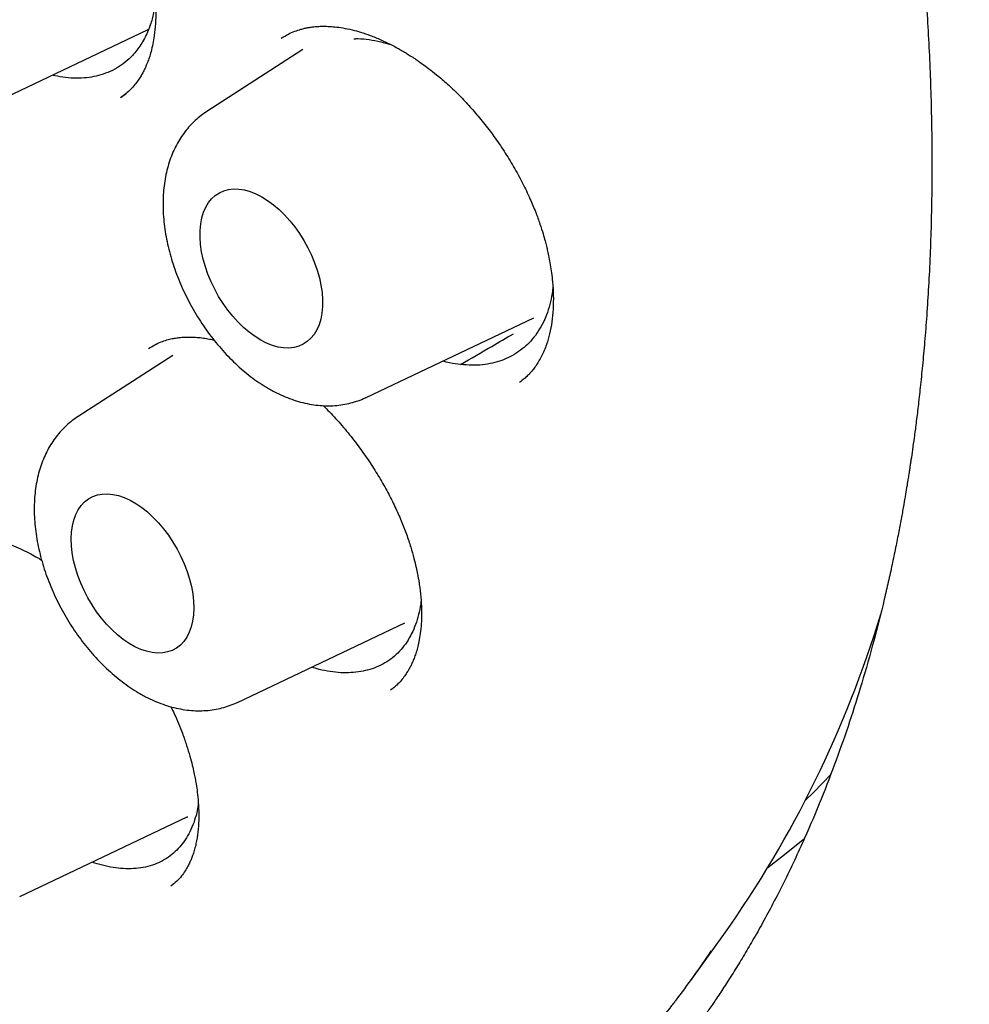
# Model space of a CAD drawing. Header units: millimetres. Extents: x 8 to 677, y 12 to 772.
# Tile 27 of 77: x 618.55 to 625.27, y 317.75 to 324.71. Entities that reach past the tile are written whole.
import ezdxf

# ---------------------------------------------------------------- set-up
doc = ezdxf.new("R2010")
doc.units = ezdxf.units.MM

msp = doc.modelspace()

# ---------------------------------------------------------------- linework, layer by layer
at = {"color": 7, "linetype": 'Continuous', "lineweight": 30}
for p, q in [((618.4532, 324.1652), (619.4583, 324.6429)), ((620.552, 324.5012), (619.8728, 324.0629)), ((619.2664, 324.1637), (619.302, 324.1902)), ((620.9998, 322.0402), (622.1854, 322.6037)), ((619.632, 322.3378), (618.9615, 321.9052)), ((622.0917, 322.1518), (622.0984, 322.1572)), ((620.0886, 319.8825), (621.2742, 320.446)), ((621.1781, 319.9756), (621.1722, 319.9711)), ((618.5489, 318.5085), (619.7344, 319.0719)), ((619.7344, 319.0719), (619.7375, 319.0734)), ((623.2968, 317.9157), (623.5316, 318.241))]:
    msp.add_line(p, q, dxfattribs=at)
at = {"color": 7, "linetype": 'Continuous', "lineweight": 30, "flags": 128}
for points in [[(620.2613, 323.4593), (620.3025, 323.4337), (620.3433, 323.4037), (620.3833, 323.3697), (620.4222, 323.3318), (620.4596, 323.2905), (620.4952, 323.2462), (620.5286, 323.1992), (620.5596, 323.1499), (620.5878, 323.0989), (620.613, 323.0465), (620.6351, 322.9933), (620.6537, 322.9397), (620.6687, 322.8862), (620.68, 322.8333), (620.6875, 322.7815), (620.6911, 322.7313), (620.6908, 322.683), (620.6866, 322.6372), (620.6784, 322.5942), (620.6665, 322.5545), (620.6509, 322.5183), (620.6317, 322.4861), (620.6091, 322.4582), (620.5833, 322.4346), (620.5546, 322.4158), (620.5233, 322.4019), (620.4895, 322.3929), (620.4536, 322.389), (620.4159, 322.3902), (620.3768, 322.3964), (620.3367, 322.4077), (620.2958, 322.424), (620.2546, 322.445), (620.2134, 322.4706), (620.1726, 322.5006), (620.1326, 322.5347), (620.0937, 322.5725), (620.0563, 322.6138), (620.0207, 322.6581), (619.9873, 322.7051), (619.9563, 322.7544), (619.9281, 322.8054), (619.9029, 322.8578), (619.8808, 322.911), (619.8622, 322.9646), (619.8472, 323.0181), (619.8359, 323.071), (619.8284, 323.1228), (619.8248, 323.1731), (619.8251, 323.2213), (619.8293, 323.2672), (619.8375, 323.3101), (619.8494, 323.3499), (619.865, 323.386), (619.8842, 323.4182), (619.9068, 323.4462), (619.9325, 323.4697), (619.9613, 323.4885), (619.9926, 323.5025), (620.0264, 323.5114), (620.0623, 323.5154), (620.1, 323.5142), (620.1391, 323.5079), (620.1792, 323.4966), (620.2201, 323.4804), (620.2613, 323.4593)], [(618.9132, 321.0398), (618.9155, 321.0869), (618.9217, 321.1313), (618.9317, 321.1727), (618.9455, 321.2107), (618.9629, 321.2449), (618.9838, 321.275), (619.008, 321.3008), (619.0353, 321.322), (619.0654, 321.3384), (619.098, 321.3499), (619.1329, 321.3563), (619.1697, 321.3577), (619.2081, 321.354), (619.2478, 321.3452), (619.2884, 321.3314), (619.3295, 321.3127), (619.3707, 321.2894), (619.4117, 321.2615), (619.4522, 321.2295), (619.4917, 321.1935), (619.5299, 321.1539), (619.5664, 321.111), (619.6009, 321.0653), (619.6331, 321.0171), (619.6628, 320.9669), (619.6895, 320.9151), (619.7132, 320.8623), (619.7336, 320.8088), (619.7504, 320.7552), (619.7636, 320.702), (619.773, 320.6496), (619.7786, 320.5985), (619.7802, 320.5491), (619.7779, 320.502), (619.7717, 320.4576), (619.7617, 320.4162), (619.7479, 320.3782), (619.7304, 320.344), (619.7095, 320.3139), (619.6854, 320.2881), (619.6581, 320.2669), (619.628, 320.2505), (619.5954, 320.239), (619.5605, 320.2326), (619.5237, 320.2312), (619.4853, 320.2349), (619.4456, 320.2437), (619.405, 320.2575), (619.3639, 320.2762), (619.3227, 320.2995), (619.2816, 320.3274), (619.2412, 320.3594), (619.2017, 320.3954), (619.1635, 320.435), (619.127, 320.4779), (619.0925, 320.5236), (619.0602, 320.5718), (619.0306, 320.622), (619.0038, 320.6738), (618.9802, 320.7266), (618.9598, 320.7801), (618.943, 320.8337), (618.9298, 320.8869), (618.9204, 320.9393), (618.9148, 320.9904), (618.9132, 321.0398)], [(624.1074, 319.1895), (624.1642, 319.2454), (624.2893, 319.3744)], [(624.1004, 318.9181), (623.9394, 318.7864), (623.8428, 318.7123)]]:
    msp.add_lwpolyline(points, dxfattribs=at)
at = {"color": 7, "linetype": 'Continuous', "lineweight": 30}
for centre, radius, start, end in [((617.0661, 322.8105), 7.9172, 324.74934, 343.08363), ((617.8275, 321.8636), 6.7453, 322.62901, 326.32628)]:
    msp.add_arc(centre, radius, start, end, dxfattribs=at)
for points, knots in [([(607.8632, 345.3514), (607.8979, 345.3538), (607.9714, 345.3588), (608.0896, 345.3645), (608.2213, 345.3686), (608.3668, 345.3703), (608.5264, 345.3687), (608.7003, 345.3629), (608.874, 345.353), (609.0456, 345.3393), (609.2132, 345.3224), (609.3901, 345.3007), (609.5764, 345.2737), (609.7719, 345.2409), (609.972, 345.2025), (610.1807, 345.1577), (610.3911, 345.1074), (610.6005, 345.0524), (610.7972, 344.9962), (610.9811, 344.9399), (611.1518, 344.8844), (611.3067, 344.8313), (611.446, 344.7814), (611.5702, 344.7352), (611.6823, 344.6921), (611.7823, 344.6526), (611.8642, 344.6194), (611.9289, 344.5927), (611.9772, 344.5725), (612.0156, 344.5563), (612.0477, 344.5426), (612.0786, 344.5293), (612.1164, 344.513), (612.163, 344.4926), (612.2177, 344.4685), (612.2765, 344.4421), (612.3683, 344.4004), (612.4967, 344.3407), (612.6652, 344.2595), (612.8398, 344.1723), (613.0196, 344.0792), (613.2035, 343.9807), (613.398, 343.8729), (613.6028, 343.7551), (613.818, 343.6268), (614.0504, 343.4831), (614.2992, 343.3232), (614.5634, 343.1464), (614.8352, 342.957), (615.1142, 342.7546), (615.4004, 342.5386), (615.6933, 342.3086), (615.984, 342.071), (616.272, 341.8266), (616.5566, 341.5761), (616.8458, 341.3122), (617.1391, 341.0346), (617.4362, 340.7429), (617.7341, 340.4397), (618.0322, 340.1249), (618.3301, 339.7987), (618.6298, 339.4582), (618.931, 339.1033), (619.2331, 338.7337), (619.5355, 338.3494), (619.8247, 337.9674), (620.1006, 337.5893), (620.3619, 337.2184), (620.6181, 336.8416), (620.8665, 336.463), (621.1058, 336.085), (621.3361, 335.7082), (621.5574, 335.3329), (621.7893, 334.9256), (622.0293, 334.4868), (622.2745, 334.0172), (622.506, 333.5531), (622.7241, 333.0951), (622.929, 332.6438), (623.1211, 332.1998), (623.3067, 331.7497), (623.4848, 331.2943), (623.6546, 330.8347), (623.8111, 330.3863), (623.9546, 329.9493), (624.0821, 329.5366), (624.1951, 329.1477), (624.2961, 328.7781), (624.3906, 328.4096), (624.4798, 328.0365), (624.5637, 327.6574), (624.6419, 327.2725), (624.7163, 326.8689), (624.7856, 326.4467), (624.8481, 326.0062), (624.9012, 325.5609), (624.944, 325.1115), (624.9706, 324.7345), (624.9863, 324.4298), (624.9951, 324.1977), (625.0007, 323.965), (625.003, 323.732), (625.002, 323.4992), (624.9976, 323.2709), (624.9899, 323.0459), (624.9794, 322.83), (624.9664, 322.6249), (624.9519, 322.4378), (624.9366, 322.2684), (624.921, 322.1162), (624.9057, 321.981), (624.8911, 321.8623), (624.8777, 321.7601), (624.8657, 321.6739), (624.8565, 321.6108), (624.8499, 321.5667), (624.8453, 321.5365), (624.8403, 321.5042), (624.834, 321.4645), (624.8258, 321.4136), (624.8155, 321.3515), (624.8025, 321.2764), (624.7867, 321.1882), (624.7677, 321.0866), (624.7456, 320.9746), (624.7209, 320.8559), (624.6941, 320.734), (624.6522, 320.5531), (624.5915, 320.3124), (624.5097, 320.0242), (624.4207, 319.7429), (624.3252, 319.4694), (624.2192, 319.1942), (624.1194, 318.9592), (624.0299, 318.7635), (623.9552, 318.609), (623.88, 318.4618), (623.8067, 318.3253), (623.7363, 318.2002), (623.6691, 318.0861), (623.6038, 317.9796), (623.5409, 317.881), (623.4812, 317.7906), (623.4273, 317.7117), (623.3794, 317.6435), (623.3499, 317.6025), (623.3362, 317.5834)], [0, 0, 0, 0, 0.004086, 0.008628, 0.013628, 0.019084, 0.024997, 0.031368, 0.038197, 0.043883, 0.049851, 0.056103, 0.062637, 0.069453, 0.076518, 0.083383, 0.090965, 0.098087, 0.104748, 0.110949, 0.11669, 0.12197, 0.126526, 0.130672, 0.13441, 0.137737, 0.140655, 0.142582, 0.144192, 0.145465, 0.146411, 0.147382, 0.148546, 0.150167, 0.152027, 0.153981, 0.156011, 0.161149, 0.166718, 0.172717, 0.178436, 0.184499, 0.190905, 0.197654, 0.204746, 0.212182, 0.220647, 0.229385, 0.238391, 0.247666, 0.25721, 0.267022, 0.277103, 0.28658, 0.296282, 0.306211, 0.316365, 0.326744, 0.33735, 0.347897, 0.358658, 0.369634, 0.380823, 0.392227, 0.403845, 0.415677, 0.426205, 0.436898, 0.447608, 0.458171, 0.468586, 0.478854, 0.488973, 0.498944, 0.511491, 0.523796, 0.535859, 0.547678, 0.559255, 0.57059, 0.581682, 0.593602, 0.605229, 0.616562, 0.627601, 0.638346, 0.64786, 0.657137, 0.666456, 0.675967, 0.685669, 0.695562, 0.705646, 0.71696, 0.728504, 0.740279, 0.752284, 0.764521, 0.770839, 0.777217, 0.783655, 0.790152, 0.796709, 0.803293, 0.80957, 0.816019, 0.821991, 0.827487, 0.832506, 0.837049, 0.841115, 0.844705, 0.847818, 0.850456, 0.852617, 0.853635, 0.854525, 0.855412, 0.856636, 0.858217, 0.860154, 0.862447, 0.865262, 0.868476, 0.872088, 0.875959, 0.879902, 0.883916, 0.893661, 0.903803, 0.913194, 0.922901, 0.932924, 0.943263, 0.949313, 0.955454, 0.961376, 0.966944, 0.972159, 0.977019, 0.981526, 0.986075, 0.990197, 0.993891, 0.997159, 1, 1, 1, 1]), ([(601.9687, 336.673), (601.9685, 336.6319), (601.968, 336.5128), (601.9698, 336.3142), (601.9753, 336.0768), (601.9843, 335.8376), (601.9967, 335.5968), (602.0126, 335.3544), (602.032, 335.1105), (602.0549, 334.8651), (602.0812, 334.6184), (602.1109, 334.3703), (602.1441, 334.1211), (602.1807, 333.8707), (602.2207, 333.6192), (602.2641, 333.3668), (602.3109, 333.1134), (602.361, 332.8592), (602.4145, 332.6042), (602.4713, 332.3486), (602.5315, 332.0923), (602.5949, 331.8355), (602.6616, 331.5782), (602.7315, 331.3206), (602.8047, 331.0626), (602.8811, 330.8044), (602.9607, 330.5461), (603.0434, 330.2877), (603.1293, 330.0293), (603.2183, 329.771), (603.3104, 329.5128), (603.4055, 329.2549), (603.5036, 328.9973), (603.6048, 328.74), (603.7089, 328.4833), (603.8159, 328.227), (603.9259, 327.9714), (604.0387, 327.7165), (604.1543, 327.4624), (604.2727, 327.2091), (604.3939, 326.9568), (604.5179, 326.7054), (604.6445, 326.4551), (604.7738, 326.206), (604.9057, 325.9581), (605.0401, 325.7115), (605.1771, 325.4662), (605.3166, 325.2224), (605.4585, 324.9802), (605.6028, 324.7395), (605.7495, 324.5005), (605.8986, 324.2632), (606.0499, 324.0277), (606.2034, 323.7941), (606.3591, 323.5625), (606.5169, 323.3328), (606.6769, 323.1053), (606.8389, 322.8799), (607.0028, 322.6567), (607.1688, 322.4359), (607.3366, 322.2174), (607.5062, 322.0013), (607.6777, 321.7876), (607.8509, 321.5766), (608.0258, 321.3681), (608.2024, 321.1624), (608.3805, 320.9593), (608.5602, 320.7591), (608.7413, 320.5618), (608.9239, 320.3673), (609.1079, 320.1758), (609.2931, 319.9874), (609.4797, 319.8021), (609.6674, 319.6199), (609.8564, 319.4409), (610.0464, 319.2652), (610.2374, 319.0928), (610.4295, 318.9238), (610.6225, 318.7582), (610.8163, 318.596), (611.011, 318.4374), (611.2064, 318.2823), (611.4025, 318.1309), (611.5993, 317.9831), (611.7966, 317.839), (611.9945, 317.6986), (612.1929, 317.5621), (612.3916, 317.4294), (612.5907, 317.3006), (612.7901, 317.1757), (612.9897, 317.0547), (613.1895, 316.9378), (613.3895, 316.8249), (613.5894, 316.716), (613.7894, 316.6113), (613.9893, 316.5107), (614.189, 316.4142), (614.3886, 316.322), (614.5879, 316.234), (614.787, 316.1502), (614.9856, 316.0708), (615.1838, 315.9956), (615.3816, 315.9248), (615.5787, 315.8584), (615.7753, 315.7963), (615.9712, 315.7387), (616.1663, 315.6854), (616.3607, 315.6366), (616.5542, 315.5923), (616.7468, 315.5524), (616.9384, 315.5171), (617.129, 315.4862), (617.3184, 315.4598), (617.5067, 315.438), (617.6938, 315.4207), (617.8796, 315.4079), (618.064, 315.3996), (618.2471, 315.3959), (618.4287, 315.3967), (618.6087, 315.402), (618.7872, 315.4118), (618.9641, 315.4262), (619.1393, 315.4451), (619.3127, 315.4685), (619.4843, 315.4963), (619.6541, 315.5287), (619.822, 315.5655), (619.9879, 315.6068), (620.1519, 315.6525), (620.3138, 315.7026), (620.4735, 315.7572), (620.6312, 315.8161), (620.7867, 315.8794), (620.9399, 315.947), (621.0908, 316.0189), (621.2395, 316.0951), (621.3858, 316.1757), (621.5297, 316.2604), (621.6711, 316.3494), (621.8101, 316.4426), (621.9465, 316.5399), (622.0804, 316.6414), (622.2117, 316.747), (622.3403, 316.8568), (622.4663, 316.9705), (622.5896, 317.0883), (622.7101, 317.2101), (622.8279, 317.3359), (622.9428, 317.4655), (623.0547, 317.5993), (623.1357, 317.6999), (623.1785, 317.757), (623.1859, 317.767)], [0, 0, 0, 0, 0.0035536, 0.0102968, 0.0170397, 0.0237825, 0.0305249, 0.0372672, 0.0440091, 0.0507507, 0.057492, 0.064233, 0.0709736, 0.0777139, 0.0844539, 0.0911935, 0.0979327, 0.1046717, 0.1114102, 0.1181485, 0.1248864, 0.131624, 0.1383613, 0.1450983, 0.151835, 0.1585714, 0.1653075, 0.1720433, 0.178779, 0.1855143, 0.1922495, 0.1989844, 0.2057192, 0.2124537, 0.2191881, 0.2259223, 0.2326564, 0.2393903, 0.2461241, 0.2528578, 0.2595914, 0.266325, 0.2730585, 0.2797919, 0.2865253, 0.2932586, 0.299992, 0.3067254, 0.3134587, 0.3201922, 0.3269256, 0.3336591, 0.3403927, 0.3471264, 0.3538602, 0.3605941, 0.3673281, 0.3740622, 0.3807965, 0.387531, 0.3942657, 0.4010006, 0.4077357, 0.414471, 0.4212065, 0.4279423, 0.4346784, 0.4414147, 0.4481513, 0.4548882, 0.4616255, 0.468363, 0.4751009, 0.4818391, 0.4885776, 0.4953166, 0.5020558, 0.5087955, 0.5155355, 0.5222758, 0.5290166, 0.5357577, 0.5424992, 0.549241, 0.5559832, 0.5627258, 0.5694686, 0.5762118, 0.5829553, 0.589699, 0.596443, 0.6031872, 0.6099315, 0.616676, 0.6234205, 0.630165, 0.6369095, 0.6436538, 0.6503979, 0.6571416, 0.663885, 0.6706278, 0.67737, 0.6841114, 0.6908519, 0.6975914, 0.7043297, 0.7110666, 0.717802, 0.7245357, 0.7312675, 0.7379973, 0.7447248, 0.7514498, 0.7581722, 0.7648918, 0.7716084, 0.7783218, 0.7850319, 0.7917386, 0.7984417, 0.8051411, 0.8118368, 0.8185288, 0.8252171, 0.8319016, 0.8385825, 0.84526, 0.8519341, 0.8586051, 0.8652732, 0.8719388, 0.8786021, 0.8852634, 0.8919233, 0.898582, 0.9052401, 0.9118978, 0.9185556, 0.9252139, 0.931873, 0.9385334, 0.9451955, 0.9518596, 0.9585262, 0.9651954, 0.9718675, 0.9785429, 0.9852216, 0.9919038, 0.9985896, 1, 1, 1, 1]), ([(617.6561, 326.648), (617.6709, 326.6566), (617.6988, 326.6728), (617.7423, 326.6906), (617.7837, 326.7033), (617.822, 326.7115), (617.8749, 326.7188), (617.945, 326.7208), (618.0324, 326.7121), (618.1274, 326.692), (618.2279, 326.6599), (618.329, 326.6171), (618.4083, 326.5758), (618.4643, 326.543), (618.4965, 326.523), (618.5227, 326.506), (618.5434, 326.4921), (618.5673, 326.4755), (618.6009, 326.4513), (618.6494, 326.4144), (618.7032, 326.37), (618.7603, 326.3193), (618.8186, 326.2637), (618.8813, 326.1991), (618.9523, 326.1199), (619.0274, 326.0277), (619.1031, 325.9245), (619.172, 325.8202), (619.2341, 325.7158), (619.2893, 325.6119), (619.3377, 325.5096), (619.3793, 325.4095), (619.4138, 325.3138), (619.4408, 325.2268), (619.4605, 325.1521), (619.4742, 325.092), (619.4825, 325.0499), (619.4879, 325.0193), (619.4923, 324.9925), (619.4973, 324.9585), (619.5025, 324.9162), (619.5084, 324.8532), (619.512, 324.7742), (619.5099, 324.6844), (619.5023, 324.6069), (619.4912, 324.5413), (619.4789, 324.4889), (619.4659, 324.4458), (619.4543, 324.4137), (619.4445, 324.3896), (619.4347, 324.3678), (619.4225, 324.3431), (619.4067, 324.3146), (619.3863, 324.2827), (619.3623, 324.2507), (619.3337, 324.2187), (619.3, 324.1871), (619.2745, 324.1689), (619.261, 324.1592)], [0, 0, 0, 0, 0.023811, 0.044991, 0.06354, 0.07945, 0.092715, 0.122662, 0.152528, 0.182964, 0.21409, 0.24434, 0.272724, 0.283538, 0.293078, 0.3007, 0.3064, 0.311035, 0.321452, 0.335484, 0.353132, 0.368744, 0.386399, 0.406104, 0.427124, 0.454625, 0.481436, 0.50755, 0.532964, 0.557678, 0.581699, 0.605031, 0.627569, 0.648406, 0.665953, 0.680204, 0.691177, 0.696259, 0.702479, 0.710939, 0.721631, 0.734542, 0.759393, 0.784161, 0.808557, 0.826627, 0.843983, 0.858616, 0.870308, 0.87831, 0.88627, 0.896095, 0.907779, 0.921418, 0.937276, 0.955662, 0.97657, 1, 1, 1, 1]), ([(619.5081, 324.8372), (619.5053, 324.8154), (619.4983, 324.762), (619.4756, 324.678), (619.4384, 324.5878), (619.3867, 324.504), (619.3289, 324.4384), (619.2679, 324.3891), (619.207, 324.3523), (619.1619, 324.3356), (619.1394, 324.3273)], [0, 0, 0, 0, 0.085211, 0.2082198, 0.3572738, 0.5068463, 0.6559181, 0.7705422, 0.8853978, 1, 1, 1, 1]), ([(620.3983, 324.5808), (620.415, 324.5911), (620.4461, 324.6104), (620.4932, 324.6306), (620.5322, 324.6435), (620.5629, 324.6513), (620.5878, 324.6565), (620.6091, 324.6599), (620.6293, 324.6625), (620.647, 324.6642), (620.6657, 324.6654), (620.6859, 324.6662), (620.7078, 324.6663), (620.7387, 324.6655), (620.7807, 324.6624), (620.8374, 324.6546), (620.8981, 324.6419), (620.9628, 324.624), (621.0299, 324.6012), (621.1046, 324.5707), (621.1691, 324.5397), (621.2179, 324.5136), (621.2466, 324.4974), (621.2676, 324.4851), (621.2836, 324.4755), (621.2974, 324.467), (621.3126, 324.4575), (621.3301, 324.4462), (621.3498, 324.4332), (621.3791, 324.4133), (621.4195, 324.3844), (621.4717, 324.3447), (621.5338, 324.2937), (621.6039, 324.2311), (621.6801, 324.1561), (621.7562, 324.0735), (621.8317, 323.9834), (621.9056, 323.8861), (621.977, 323.7819), (622.045, 323.6713), (622.1063, 323.5588), (622.1578, 323.4508), (622.1982, 323.354), (622.2286, 323.2706), (622.25, 323.2035), (622.2648, 323.1514), (622.2753, 323.111), (622.2845, 323.0722), (622.2939, 323.0287), (622.3034, 322.9768), (622.3122, 322.9186), (622.3202, 322.8457), (622.3251, 322.7595), (622.3237, 322.6648), (622.3148, 322.5739), (622.2991, 322.4904), (622.2753, 322.4085), (622.2423, 322.3309), (622.2076, 322.2732), (622.1785, 322.2342), (622.1573, 322.2092), (622.1351, 322.1871), (622.1103, 322.1655), (622.0932, 322.1529), (622.0841, 322.1463)], [0, 0, 0, 0, 0.025148, 0.046755, 0.064806, 0.075994, 0.085152, 0.09469, 0.100763, 0.106813, 0.113287, 0.120188, 0.127519, 0.135275, 0.150863, 0.168236, 0.188906, 0.206709, 0.226499, 0.248294, 0.271954, 0.282284, 0.290324, 0.2966, 0.300258, 0.303902, 0.308178, 0.313087, 0.318629, 0.324806, 0.337777, 0.352885, 0.369388, 0.391574, 0.414612, 0.438506, 0.463258, 0.488861, 0.5153, 0.542555, 0.570512, 0.596483, 0.619235, 0.638785, 0.655144, 0.666633, 0.675789, 0.684069, 0.694663, 0.707611, 0.722281, 0.738507, 0.763816, 0.791127, 0.817883, 0.84398, 0.869449, 0.900205, 0.929329, 0.940531, 0.952246, 0.966028, 0.981946, 1, 1, 1, 1]), ([(620.9119, 324.5778), (620.9221, 324.5782), (620.9573, 324.5794), (621.0211, 324.5726), (621.0982, 324.5592), (621.1498, 324.5437), (621.1736, 324.5365)], [0, 0, 0, 0, 0.123947, 0.428258, 0.737005, 1, 1, 1, 1]), ([(619.1394, 324.3273), (619.1179, 324.3209), (619.0748, 324.3081), (619.0049, 324.2987), (618.9312, 324.2972), (618.8556, 324.3036), (618.8039, 324.3146), (618.7789, 324.32)], [0, 0, 0, 0, 0.198237, 0.397849, 0.601803, 0.807257, 1, 1, 1, 1]), ([(619.8723, 324.0623), (619.8588, 324.0532), (619.8304, 324.0341), (619.7906, 324.0001), (619.7523, 323.9617), (619.7173, 323.9198), (619.6856, 323.8745), (619.6572, 323.826), (619.6323, 323.7742), (619.6109, 323.7194), (619.5933, 323.6616), (619.5794, 323.6009), (619.5695, 323.5377), (619.5636, 323.4723), (619.5618, 323.405), (619.5641, 323.3361), (619.5704, 323.2662), (619.5806, 323.1956), (619.5945, 323.1247), (619.6122, 323.0538), (619.6333, 322.9831), (619.6579, 322.913), (619.6857, 322.8436), (619.7167, 322.7752), (619.7506, 322.708), (619.7874, 322.6423), (619.827, 322.5783), (619.8691, 322.5162), (619.9138, 322.4563), (619.9608, 322.3987), (620.01, 322.3438), (620.0614, 322.2917), (620.1147, 322.2426), (620.17, 322.1969), (620.227, 322.1548), (620.2764, 322.1223), (620.3069, 322.1047), (620.3175, 322.0985)], [0, 0, 0, 0, 0.023377, 0.049103, 0.074916, 0.100919, 0.127212, 0.153887, 0.181019, 0.208664, 0.236847, 0.265556, 0.29474, 0.324315, 0.354176, 0.384217, 0.414342, 0.444458, 0.474521, 0.504509, 0.534416, 0.564246, 0.594009, 0.623724, 0.653408, 0.683085, 0.712775, 0.742494, 0.772266, 0.802114, 0.832058, 0.862118, 0.892308, 0.922637, 0.953099, 0.983674, 1, 1, 1, 1]), ([(622.3206, 322.8201), (622.3199, 322.8116), (622.3168, 322.7752), (622.3044, 322.715), (622.2833, 322.6406), (622.2546, 322.5713), (622.2188, 322.5077), (622.1769, 322.4516), (622.1302, 322.4034), (622.079, 322.3625), (622.0225, 322.3283), (621.9607, 322.301), (621.8944, 322.2813), (621.8233, 322.2696), (621.7481, 322.2658), (621.6949, 322.2707), (621.6684, 322.2732)], [0, 0, 0, 0, 0.022799, 0.097892, 0.172818, 0.247739, 0.325025, 0.402315, 0.474645, 0.546977, 0.621244, 0.69551, 0.770475, 0.845438, 0.922719, 1, 1, 1, 1]), ([(621.6684, 322.2732), (621.7415, 322.3159), (621.8654, 322.3882), (621.9902, 322.4605), (622.0413, 322.4902)], [0, 0, 0, 0, 0.590309, 1, 1, 1, 1]), ([(619.4607, 322.3856), (619.4748, 322.3947), (619.5024, 322.4127), (619.5459, 322.4322), (619.5874, 322.4464), (619.625, 322.4557), (619.6574, 322.4614), (619.689, 322.4652), (619.7226, 322.4675), (619.761, 322.4677), (619.8029, 322.4656), (619.8471, 322.4605), (619.8865, 322.4547), (619.9128, 322.4481), (619.9234, 322.4454)], [0, 0, 0, 0, 0.122985, 0.241619, 0.344523, 0.431582, 0.50265, 0.557796, 0.62402, 0.702642, 0.787722, 0.869284, 0.947175, 1, 1, 1, 1]), ([(621.6684, 322.2732), (621.6425, 322.2762), (621.6003, 322.281), (621.5566, 322.2923), (621.5395, 322.2967)], [0, 0, 0, 0, 0.610707, 1, 1, 1, 1]), ([(620.3175, 322.0985), (620.3287, 322.0923), (620.3598, 322.0751), (620.4119, 322.0505), (620.4736, 322.026), (620.5356, 322.0067), (620.5975, 321.9925), (620.6588, 321.9836), (620.7191, 321.98), (620.7781, 321.9816), (620.8354, 321.9883), (620.8907, 321.9998), (620.9437, 322.0164), (620.98, 322.0301), (620.9979, 322.0395), (620.9996, 322.0404)], [0, 0, 0, 0, 0.0510792, 0.1425288, 0.2337816, 0.3241807, 0.4133362, 0.5009315, 0.5867727, 0.6708082, 0.7531162, 0.8338732, 0.9133211, 0.9917402, 1, 1, 1, 1]), ([(620.6964, 321.9823), (620.7257, 321.9523), (620.7862, 321.8906), (620.872, 321.7903), (620.9535, 321.6854), (621.0274, 321.5794), (621.0938, 321.4739), (621.1527, 321.3696), (621.2042, 321.2676), (621.2484, 321.1685), (621.2855, 321.0729), (621.3152, 320.984), (621.3375, 320.9056), (621.3529, 320.8416), (621.3617, 320.7996), (621.3663, 320.7748), (621.369, 320.76), (621.3723, 320.7409), (621.3766, 320.7133), (621.3816, 320.676), (621.3863, 320.6327), (621.3897, 320.5878), (621.3922, 320.5287), (621.3916, 320.4605), (621.3857, 320.388), (621.3768, 320.3285), (621.3663, 320.2797), (621.3549, 320.2386), (621.3427, 320.2025), (621.3302, 320.1717), (621.318, 320.1455), (621.306, 320.1223), (621.2916, 320.0976), (621.2725, 320.0687), (621.2471, 320.0358), (621.2171, 320.0037), (621.1902, 319.9818), (621.1779, 319.9733), (621.1719, 319.9691)], [0, 0, 0, 0, 0.045135, 0.0931591, 0.1398904, 0.1852245, 0.2291249, 0.2715641, 0.3125279, 0.3520169, 0.390043, 0.4265816, 0.45883, 0.4849695, 0.5050129, 0.5109596, 0.516081, 0.523573, 0.535578, 0.552082, 0.5727494, 0.5936026, 0.6134532, 0.6550865, 0.6915822, 0.7229929, 0.7493739, 0.7728365, 0.7948363, 0.8153381, 0.8320279, 0.8475657, 0.8641998, 0.8859683, 0.9129267, 0.9431618, 0.9721442, 1, 1, 1, 1]), ([(618.9611, 321.9047), (618.9476, 321.8955), (618.9191, 321.8764), (618.8793, 321.8424), (618.8411, 321.804), (618.8061, 321.7621), (618.7743, 321.7168), (618.746, 321.6683), (618.721, 321.6165), (618.6997, 321.5617), (618.682, 321.5039), (618.6681, 321.4432), (618.6582, 321.38), (618.6524, 321.3146), (618.6506, 321.2472), (618.6528, 321.1784), (618.6591, 321.1085), (618.6693, 321.0379), (618.6833, 320.967), (618.7009, 320.8961), (618.7221, 320.8254), (618.7467, 320.7553), (618.7745, 320.6859), (618.8054, 320.6175), (618.8394, 320.5503), (618.8762, 320.4846), (618.9157, 320.4206), (618.9579, 320.3585), (619.0025, 320.2986), (619.0495, 320.241), (619.0987, 320.1861), (619.1501, 320.1339), (619.2035, 320.0849), (619.2587, 320.0392), (619.3157, 319.9971), (619.3651, 319.9646), (619.3956, 319.9469), (619.4063, 319.9408)], [0, 0, 0, 0, 0.023403, 0.049129, 0.074941, 0.100943, 0.127236, 0.15391, 0.181041, 0.208686, 0.236868, 0.265576, 0.294759, 0.324333, 0.354194, 0.384234, 0.414358, 0.444473, 0.474535, 0.504523, 0.534429, 0.564257, 0.59402, 0.623734, 0.653418, 0.683093, 0.712782, 0.742501, 0.772272, 0.802119, 0.832062, 0.862122, 0.892311, 0.922639, 0.9531, 0.983675, 1, 1, 1, 1]), ([(617.8976, 320.9917), (617.9078, 320.9986), (617.928, 321.0123), (617.9654, 321.0313), (618.0097, 321.0472), (618.0549, 321.058), (618.0945, 321.0638), (618.1297, 321.0666), (618.1643, 321.0673), (618.2043, 321.0658), (618.2521, 321.0612), (618.3081, 321.0517), (618.3696, 321.0371), (618.4358, 321.0166), (618.5028, 320.9913), (618.5667, 320.9632), (618.6237, 320.9347), (618.6685, 320.9105), (618.6944, 320.8951), (618.7034, 320.8897)], [0, 0, 0, 0, 0.076836, 0.151777, 0.220402, 0.281774, 0.334707, 0.379759, 0.423164, 0.4665, 0.524992, 0.587778, 0.655346, 0.727767, 0.801161, 0.866777, 0.924224, 0.973438, 1, 1, 1, 1]), ([(621.3883, 320.6027), (621.3866, 320.5878), (621.3818, 320.5468), (621.3668, 320.4847), (621.344, 320.4158), (621.3145, 320.3521), (621.2786, 320.294), (621.2364, 320.2422), (621.1879, 320.1973), (621.133, 320.1598), (621.0736, 320.1307), (621.0108, 320.1097), (620.9452, 320.0965), (620.8756, 320.0906), (620.8023, 320.0923), (620.7257, 320.1024), (620.6624, 320.1154), (620.6243, 320.1281), (620.6131, 320.1318)], [0, 0, 0, 0, 0.037372, 0.103032, 0.168692, 0.235236, 0.302702, 0.369531, 0.437387, 0.505779, 0.575247, 0.640221, 0.705197, 0.771027, 0.837739, 0.904615, 0.971967, 1, 1, 1, 1]), ([(619.4063, 319.9408), (619.4174, 319.9346), (619.4486, 319.9174), (619.5006, 319.8927), (619.5623, 319.8683), (619.6244, 319.8489), (619.6863, 319.8348), (619.7476, 319.8259), (619.8079, 319.8223), (619.8668, 319.8239), (619.9241, 319.8306), (619.9795, 319.8421), (620.0325, 319.8587), (620.069, 319.8725), (620.087, 319.882), (620.0889, 319.883)], [0, 0, 0, 0, 0.05103, 0.1423914, 0.2335562, 0.3238681, 0.4129377, 0.5004486, 0.5862069, 0.6701614, 0.75239, 0.8330692, 0.9124406, 0.990784, 1, 1, 1, 1]), ([(619.6177, 319.8519), (619.6261, 319.8353), (619.6576, 319.7729), (619.694, 319.6808), (619.7293, 319.5807), (619.7522, 319.5052), (619.769, 319.4412), (619.781, 319.3889), (619.7898, 319.3448), (619.7979, 319.2985), (619.8061, 319.2417), (619.8131, 319.1706), (619.8165, 319.0896), (619.814, 319.0046), (619.8061, 318.9361), (619.7961, 318.8828), (619.7865, 318.844), (619.7758, 318.8089), (619.7645, 318.7784), (619.752, 318.7495), (619.7375, 318.7203), (619.7181, 318.6874), (619.6921, 318.6514), (619.6594, 318.6146), (619.6326, 318.5934), (619.6187, 318.5825)], [0, 0, 0, 0, 0.0292894, 0.1101768, 0.1612623, 0.2063102, 0.2447633, 0.2766335, 0.3019302, 0.326493, 0.3640677, 0.4104635, 0.4656092, 0.5269344, 0.5928765, 0.6275871, 0.6634574, 0.6988281, 0.7295204, 0.7558361, 0.7874574, 0.8282989, 0.8782631, 0.9372747, 1, 1, 1, 1]), ([(619.8124, 319.1669), (619.8101, 319.1505), (619.8041, 319.1088), (619.7867, 319.0472), (619.7614, 318.9818), (619.7297, 318.923), (619.6922, 318.8706), (619.6494, 318.8251), (619.6008, 318.7859), (619.5469, 318.7539), (619.4877, 318.7293), (619.4236, 318.7128), (619.3544, 318.7046), (619.2828, 318.7048), (619.2092, 318.7131), (619.1357, 318.7279), (619.0853, 318.7438), (619.0605, 318.7516)], [0, 0, 0, 0, 0.043943, 0.112371, 0.180803, 0.250486, 0.317309, 0.385259, 0.453209, 0.522332, 0.590802, 0.660598, 0.730395, 0.801568, 0.867701, 0.934929, 1, 1, 1, 1]), ([(622.8587, 314.986), (622.8601, 314.987), (622.8786, 315.0001), (622.9119, 315.0238), (622.9561, 315.0552), (622.9934, 315.0817), (623.0247, 315.1039), (623.0521, 315.1234), (623.1003, 315.1576), (623.1717, 315.2083), (623.264, 315.2737), (623.3557, 315.3387), (623.4476, 315.4037), (623.5442, 315.472), (623.6394, 315.5392), (623.7331, 315.6053), (623.8224, 315.6682), (623.9102, 315.73), (623.9938, 315.7888), (624.0673, 315.8404), (624.1302, 315.8845), (624.1829, 315.9214), (624.2335, 315.9569), (624.285, 315.9929), (624.3414, 316.0323), (624.404, 316.0761), (624.4741, 316.125), (624.5498, 316.1777), (624.6266, 316.2312), (624.7003, 316.2824), (624.7613, 316.3248), (624.8114, 316.3595), (624.8526, 316.388), (624.8919, 316.4152), (624.9282, 316.4404), (624.9618, 316.4636), (624.9954, 316.4868), (625.0319, 316.5119), (625.0711, 316.539), (625.1103, 316.566), (625.1482, 316.5921), (625.1873, 316.619), (625.2297, 316.6481), (625.273, 316.6778), (625.309, 316.7025), (625.3373, 316.7219), (625.3616, 316.7386), (625.3894, 316.7576), (625.4198, 316.7784), (625.4499, 316.799), (625.4768, 316.8174), (625.5008, 316.8337), (625.525, 316.8502), (625.5524, 316.8689), (625.5833, 316.8899), (625.6141, 316.9109), (625.6418, 316.9298), (625.6662, 316.9464), (625.6904, 316.9628), (625.7173, 316.981), (625.7472, 317.0013), (625.7771, 317.0216), (625.8041, 317.0399), (625.828, 317.0561), (625.852, 317.0722), (625.8768, 317.089), (625.903, 317.1067), (625.9278, 317.1234), (625.9506, 317.1387), (625.9724, 317.1534), (625.9979, 317.1706), (626.0307, 317.1927), (626.0672, 317.2172), (626.1017, 317.2403), (626.1308, 317.2598), (626.1545, 317.2757), (626.1748, 317.2892), (626.1944, 317.3024), (626.2175, 317.3178), (626.2435, 317.3351), (626.2684, 317.3517), (626.2911, 317.3668), (626.3144, 317.3823), (626.3413, 317.4002), (626.3686, 317.4184), (626.3911, 317.4333), (626.4089, 317.4451), (626.4262, 317.4565), (626.4469, 317.4702), (626.4694, 317.4851), (626.4906, 317.4991), (626.5087, 317.5111), (626.5253, 317.522), (626.5428, 317.5336), (626.5624, 317.5465), (626.5832, 317.5601), (626.6032, 317.5733), (626.6217, 317.5854), (626.638, 317.5961), (626.6531, 317.606), (626.6687, 317.6162), (626.6866, 317.628), (626.7067, 317.6411), (626.7265, 317.6541), (626.7438, 317.6654), (626.7582, 317.6747), (626.7708, 317.6829), (626.7826, 317.6906), (626.7949, 317.6986), (626.8092, 317.708), (626.8286, 317.7206), (626.8519, 317.7357), (626.8758, 317.7512), (626.8963, 317.7645), (626.9144, 317.7761), (626.9328, 317.7881), (626.9535, 317.8014), (626.9757, 317.8157), (626.9988, 317.8306), (627.0207, 317.8447), (627.0415, 317.858), (627.0619, 317.8711), (627.0839, 317.8852), (627.1101, 317.9019), (627.1379, 317.9197), (627.1644, 317.9365), (627.1866, 317.9506), (627.207, 317.9635), (627.2283, 317.977), (627.2522, 317.9921), (627.2779, 318.0083), (627.3044, 318.0251), (627.3297, 318.0409), (627.3541, 318.0562), (627.3773, 318.0707), (627.3949, 318.0816), (627.4043, 318.0875), (627.4064, 318.0888)], [0, 0, 0, 0, 0.000836, 0.01062, 0.019131, 0.026248, 0.032134, 0.037109, 0.042061, 0.05999, 0.078383, 0.095489, 0.113271, 0.131821, 0.15177, 0.168824, 0.186644, 0.20395, 0.220455, 0.235991, 0.247355, 0.257629, 0.26726, 0.277457, 0.28829, 0.300901, 0.314921, 0.330268, 0.346404, 0.361344, 0.374865, 0.383451, 0.391814, 0.399954, 0.407479, 0.414052, 0.420556, 0.428136, 0.436538, 0.444753, 0.452392, 0.460049, 0.46909, 0.478801, 0.487063, 0.491634, 0.496554, 0.502401, 0.509166, 0.515773, 0.521454, 0.526208, 0.530971, 0.536875, 0.543772, 0.550697, 0.556626, 0.561562, 0.566418, 0.572235, 0.579011, 0.585834, 0.591696, 0.596596, 0.601465, 0.607439, 0.61291, 0.618756, 0.623814, 0.627972, 0.633174, 0.640854, 0.649975, 0.65769, 0.664023, 0.669677, 0.673782, 0.677836, 0.683082, 0.689653, 0.695712, 0.700239, 0.705345, 0.711977, 0.719054, 0.724501, 0.727781, 0.731741, 0.736738, 0.742513, 0.747675, 0.751856, 0.755431, 0.75964, 0.764549, 0.769647, 0.774762, 0.779197, 0.783232, 0.786804, 0.790358, 0.794827, 0.800224, 0.805431, 0.809737, 0.813285, 0.816337, 0.819338, 0.822288, 0.825793, 0.830395, 0.837396, 0.843926, 0.849034, 0.853591, 0.858246, 0.863783, 0.870262, 0.876285, 0.882639, 0.888239, 0.893612, 0.899714, 0.90683, 0.916038, 0.923806, 0.929913, 0.93582, 0.942062, 0.949253, 0.9578, 0.966066, 0.974472, 0.982134, 0.990131, 0.997784, 1, 1, 1, 1])]:
    msp.add_open_spline(points, degree=3, knots=knots, dxfattribs=at)

doc.saveas('drawing.dxf')
